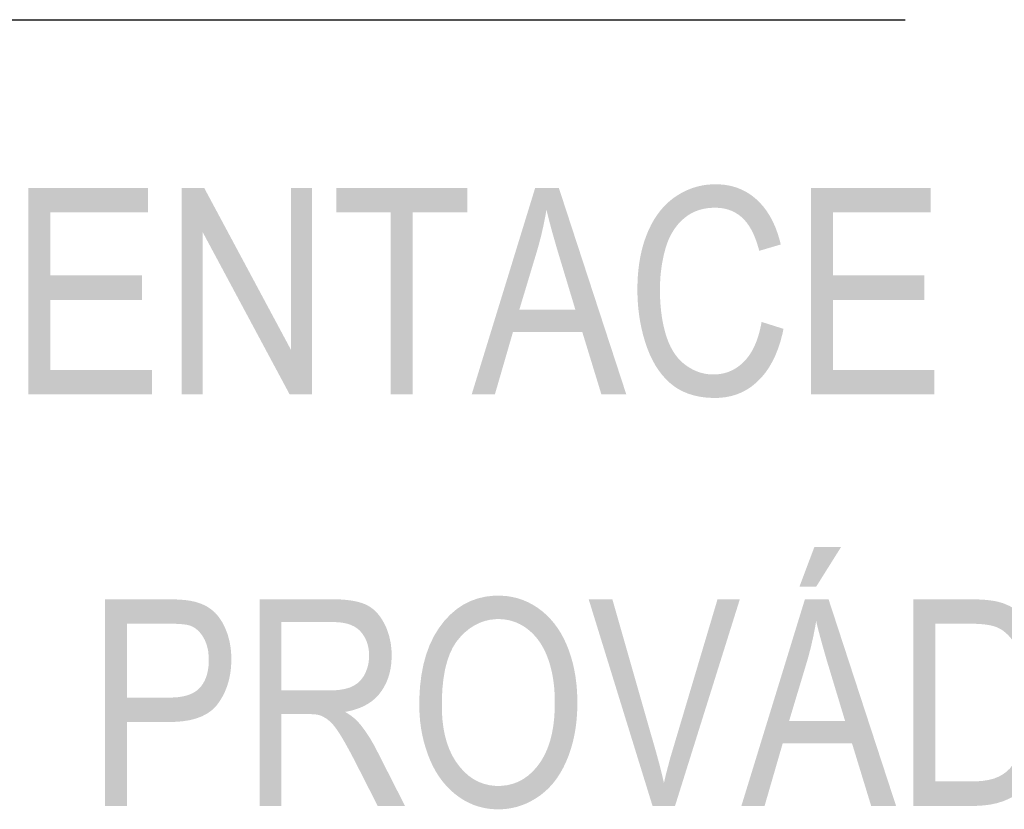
# Model space of a CAD drawing. Header units: millimetres. Extents: x 0 to 78750, y 0 to 63000.
# Tile 39 of 69: x 67221 to 68115, y 14009 to 14726. Entities that reach past the tile are written whole.
import ezdxf

# ---------------------------------------------------------------- set-up
doc = ezdxf.new("R2010")
doc.units = ezdxf.units.MM
doc.header["$LTSCALE"] = 1000
doc.layers.add('Text obecně', color=7, linetype='Continuous')

msp = doc.modelspace()

# ---------------------------------------------------------------- hatches: boundary and pattern name
at = {"layer": 'Text obecně', "linetype": 'Continuous', "lineweight": -3, "transparency": 33554687}
for points in [[(67229.42, 14385.56), (67229.42, 14573.06), (67338.03, 14573.06), (67338.03, 14550.91), (67249.32, 14550.91), (67249.32, 14493.6), (67332.43, 14493.6), (67332.43, 14471.45), (67249.32, 14471.45), (67249.32, 14407.71), (67341.47, 14407.71), (67341.47, 14385.56)], [(67368.68, 14385.56), (67368.68, 14573.06), (67388.99, 14573.06), (67467.92, 14425.79), (67467.92, 14573.06), (67486.89, 14573.06), (67486.89, 14385.56), (67466.59, 14385.56), (67387.66, 14532.83), (67387.66, 14385.56)], [(67558.35, 14385.56), (67558.35, 14550.91), (67508.96, 14550.91), (67508.96, 14573.06), (67627.86, 14573.06), (67627.86, 14550.91), (67578.24, 14550.91), (67578.24, 14385.56)], [(67895.05, 14451.39), (67914.94, 14445.13), (67914.16, 14441.3), (67913.23, 14437.71), (67912.29, 14434.11), (67911.2, 14430.74), (67910.11, 14427.37), (67908.86, 14424.23), (67907.61, 14421.08), (67906.21, 14418.17), (67904.8, 14415.25), (67903.24, 14412.57), (67901.68, 14409.87), (67899.97, 14407.42), (67898.25, 14404.95), (67896.38, 14402.72), (67894.51, 14400.48), (67892.48, 14398.48), (67890.45, 14396.47), (67888.32, 14394.71), (67886.18, 14392.96), (67883.92, 14391.45), (67881.67, 14389.94), (67879.3, 14388.69), (67876.94, 14387.43), (67874.46, 14386.43), (67871.98, 14385.42), (67869.39, 14384.67), (67866.8, 14383.92), (67864.1, 14383.42), (67861.39, 14382.92), (67858.57, 14382.67), (67855.76, 14382.42), (67852.83, 14382.42), (67849.8, 14382.42), (67846.91, 14382.61), (67844.02, 14382.8), (67841.27, 14383.19), (67838.52, 14383.58), (67835.91, 14384.15), (67833.31, 14384.73), (67830.84, 14385.5), (67828.38, 14386.27), (67826.05, 14387.24), (67823.73, 14388.2), (67821.54, 14389.36), (67819.36, 14390.52), (67817.32, 14391.87), (67815.28, 14393.21), (67813.38, 14394.76), (67811.48, 14396.31), (67809.69, 14398.02), (67807.91, 14399.73), (67806.23, 14401.63), (67804.56, 14403.51), (67803, 14405.58), (67801.45, 14407.64), (67800, 14409.87), (67798.55, 14412.1), (67797.22, 14414.51), (67795.89, 14416.92), (67794.67, 14419.5), (67793.45, 14422.08), (67792.35, 14424.83), (67791.25, 14427.58), (67790.25, 14430.51), (67789.26, 14433.44), (67788.4, 14436.42), (67787.52, 14439.4), (67786.78, 14442.43), (67786.04, 14445.47), (67785.42, 14448.55), (67784.8, 14451.64), (67784.3, 14454.79), (67783.8, 14457.93), (67783.44, 14461.13), (67783.07, 14464.32), (67782.82, 14467.58), (67782.57, 14470.82), (67782.44, 14474.12), (67782.32, 14477.43), (67782.32, 14480.79), (67782.32, 14484.45), (67782.46, 14487.99), (67782.6, 14491.54), (67782.88, 14494.96), (67783.16, 14498.4), (67783.58, 14501.71), (67784, 14505.02), (67784.56, 14508.21), (67785.12, 14511.41), (67785.82, 14514.48), (67786.51, 14517.56), (67787.36, 14520.52), (67788.2, 14523.48), (67789.18, 14526.32), (67790.16, 14529.16), (67791.28, 14531.89), (67792.4, 14534.62), (67793.64, 14537.18), (67794.88, 14539.74), (67796.23, 14542.14), (67797.59, 14544.54), (67799.06, 14546.78), (67800.54, 14549.01), (67802.13, 14551.08), (67803.72, 14553.15), (67805.43, 14555.06), (67807.15, 14556.96), (67808.97, 14558.71), (67810.8, 14560.45), (67812.75, 14562.03), (67814.7, 14563.61), (67816.76, 14565.02), (67818.83, 14566.44), (67820.95, 14567.68), (67823.08, 14568.91), (67825.24, 14569.98), (67827.41, 14571.04), (67829.64, 14571.92), (67831.85, 14572.81), (67834.13, 14573.52), (67836.4, 14574.22), (67838.74, 14574.76), (67841.06, 14575.28), (67843.44, 14575.64), (67845.82, 14575.99), (67848.25, 14576.17), (67850.68, 14576.35), (67853.16, 14576.35), (67855.98, 14576.35), (67858.68, 14576.12), (67861.38, 14575.9), (67863.97, 14575.45), (67866.56, 14575), (67869.04, 14574.33), (67871.52, 14573.66), (67873.89, 14572.76), (67876.25, 14571.86), (67878.51, 14570.75), (67880.76, 14569.62), (67882.91, 14568.28), (67885.05, 14566.93), (67887.08, 14565.37), (67889.11, 14563.8), (67891.03, 14562.01), (67892.95, 14560.22), (67894.73, 14558.24), (67896.5, 14556.27), (67898.13, 14554.11), (67899.76, 14551.96), (67901.24, 14549.62), (67902.72, 14547.29), (67904.05, 14544.76), (67905.4, 14542.24), (67906.59, 14539.54), (67907.78, 14536.84), (67908.82, 14533.96), (67909.87, 14531.07), (67910.77, 14528), (67911.67, 14524.94), (67912.43, 14521.69), (67892.88, 14515.93), (67892.23, 14518.49), (67891.5, 14520.88), (67890.77, 14523.26), (67889.97, 14525.47), (67889.17, 14527.68), (67888.3, 14529.71), (67887.42, 14531.75), (67886.48, 14533.61), (67885.53, 14535.47), (67884.51, 14537.16), (67883.49, 14538.84), (67882.39, 14540.36), (67881.3, 14541.87), (67880.14, 14543.21), (67878.97, 14544.55), (67877.72, 14545.72), (67876.48, 14546.89), (67875.16, 14547.91), (67873.84, 14548.93), (67872.44, 14549.8), (67871.04, 14550.68), (67869.56, 14551.41), (67868.08, 14552.13), (67866.51, 14552.72), (67864.95, 14553.31), (67863.31, 14553.74), (67861.67, 14554.18), (67859.95, 14554.47), (67858.23, 14554.76), (67856.43, 14554.9), (67854.63, 14555.05), (67852.74, 14555.05), (67850.58, 14555.05), (67848.5, 14554.89), (67846.44, 14554.73), (67844.45, 14554.4), (67842.47, 14554.08), (67840.57, 14553.6), (67838.68, 14553.11), (67836.86, 14552.47), (67835.06, 14551.81), (67833.34, 14551.01), (67831.62, 14550.2), (67829.99, 14549.23), (67828.36, 14548.26), (67826.82, 14547.13), (67825.28, 14545.99), (67823.83, 14544.7), (67822.38, 14543.41), (67821.03, 14542), (67819.68, 14540.6), (67818.44, 14539.08), (67817.21, 14537.56), (67816.08, 14535.93), (67814.96, 14534.31), (67813.93, 14532.57), (67812.91, 14530.84), (67812, 14528.98), (67811.08, 14527.14), (67810.29, 14525.18), (67809.48, 14523.22), (67808.78, 14521.15), (67808.08, 14519.08), (67807.49, 14516.89), (67806.32, 14512.53), (67805.43, 14508.1), (67804.55, 14503.67), (67803.96, 14499.17), (67803.38, 14494.68), (67803.09, 14490.12), (67802.78, 14485.55), (67802.78, 14480.91), (67802.78, 14477.93), (67802.87, 14475.04), (67802.96, 14472.14), (67803.14, 14469.34), (67803.31, 14466.54), (67803.57, 14463.84), (67803.83, 14461.14), (67804.18, 14458.53), (67804.53, 14455.92), (67804.96, 14453.41), (67805.4, 14450.89), (67805.92, 14448.48), (67806.45, 14446.06), (67807.05, 14443.73), (67807.67, 14441.41), (67808.36, 14439.18), (67809.06, 14436.95), (67809.85, 14434.86), (67810.64, 14432.78), (67811.54, 14430.83), (67812.42, 14428.88), (67813.41, 14427.07), (67814.4, 14425.27), (67815.48, 14423.6), (67816.57, 14421.94), (67817.74, 14420.41), (67818.92, 14418.89), (67820.2, 14417.5), (67821.48, 14416.11), (67822.86, 14414.88), (67824.22, 14413.63), (67825.7, 14412.53), (67827.17, 14411.43), (67828.67, 14410.46), (67830.17, 14409.49), (67831.7, 14408.67), (67833.23, 14407.84), (67834.79, 14407.15), (67836.36, 14406.46), (67837.95, 14405.91), (67839.54, 14405.36), (67841.16, 14404.95), (67842.78, 14404.54), (67844.44, 14404.26), (67846.09, 14403.98), (67847.77, 14403.85), (67849.45, 14403.7), (67851.17, 14403.7), (67853.25, 14403.7), (67855.26, 14403.9), (67857.26, 14404.08), (67859.18, 14404.46), (67861.11, 14404.84), (67862.96, 14405.4), (67864.8, 14405.96), (67866.56, 14406.71), (67868.33, 14407.46), (67870.01, 14408.4), (67871.69, 14409.34), (67873.3, 14410.46), (67874.9, 14411.59), (67876.43, 14412.91), (67877.96, 14414.22), (67879.4, 14415.72), (67880.85, 14417.23), (67882.17, 14418.91), (67883.5, 14420.59), (67884.71, 14422.46), (67885.92, 14424.32), (67887.02, 14426.37), (67888.11, 14428.42), (67889.09, 14430.65), (67890.07, 14432.88), (67890.93, 14435.28), (67891.79, 14437.7), (67892.54, 14440.29), (67893.28, 14442.88), (67893.91, 14445.66), (67894.54, 14448.43)], [(67939.87, 14385.56), (67939.87, 14573.06), (68048.48, 14573.06), (68048.48, 14550.91), (67959.76, 14550.91), (67959.76, 14493.6), (68042.88, 14493.6), (68042.88, 14471.45), (67959.76, 14471.45), (67959.76, 14407.71), (68051.91, 14407.71), (68051.91, 14385.56)], [(67796.02, 14012.06), (67738.08, 14199.56), (67759.57, 14199.56), (67798.51, 14063.4), (67799.69, 14059.3), (67800.77, 14055.34), (67801.85, 14051.37), (67802.84, 14047.54), (67803.82, 14043.7), (67804.71, 14040), (67805.59, 14036.29), (67806.39, 14032.71), (67808.13, 14040.38), (67810.15, 14048.05), (67812.18, 14055.73), (67814.48, 14063.4), (67855.04, 14199.56), (67875.29, 14199.56), (67816.49, 14012.06)]]:
    msp.add_hatch(color=7, dxfattribs=at).paths.add_polyline_path(points, flags=16)
h = msp.add_hatch(color=7, dxfattribs=at)
h.paths.add_polyline_path([(67631.84, 14385.56), (67689.49, 14573.06), (67710.98, 14573.06), (67772.24, 14385.56), (67749.63, 14385.56), (67732.26, 14442.29), (67669.34, 14442.29), (67652.9, 14385.56)], flags=16)
h.paths.add_polyline_path([(67675.08, 14462.44), (67726.02, 14462.44), (67710.29, 14514.51), (67709.41, 14517.47), (67708.58, 14520.3), (67707.76, 14523.13), (67706.99, 14525.82), (67706.21, 14528.52), (67705.5, 14531.09), (67704.78, 14533.64), (67704.12, 14536.07), (67703.46, 14538.5), (67702.86, 14540.79), (67702.25, 14543.08), (67701.7, 14545.24), (67701.15, 14547.4), (67700.65, 14549.42), (67700.16, 14551.45), (67699.72, 14553.34), (67698.98, 14548.84), (67698.1, 14544.35), (67697.23, 14539.86), (67696.22, 14535.39), (67695.22, 14530.9), (67694.07, 14526.44), (67692.93, 14521.97), (67691.66, 14517.51)])
h = msp.add_hatch(color=7, dxfattribs=at)
h.paths.add_polyline_path([(67876.73, 14012.06), (67934.38, 14199.56), (67955.87, 14199.56), (68017.13, 14012.06), (67994.52, 14012.06), (67977.15, 14068.79), (67914.23, 14068.79), (67897.79, 14012.06)], flags=16)
h.paths.add_polyline_path([(67919.98, 14088.95), (67970.92, 14088.95), (67955.19, 14141), (67954.3, 14143.97), (67953.47, 14146.8), (67952.65, 14149.63), (67951.88, 14152.32), (67951.1, 14155.02), (67950.39, 14157.58), (67949.68, 14160.14), (67949.01, 14162.57), (67948.35, 14165), (67947.75, 14167.29), (67947.14, 14169.58), (67946.59, 14171.74), (67946.04, 14173.9), (67945.55, 14175.92), (67945.05, 14177.94), (67944.61, 14179.84), (67943.87, 14175.34), (67943, 14170.85), (67942.12, 14166.36), (67941.11, 14161.89), (67940.11, 14157.4), (67938.97, 14152.94), (67937.82, 14148.47), (67936.55, 14144.01)])
h.paths.add_polyline_path([(67929.46, 14211.13), (67942.95, 14247), (67967.19, 14247), (67944.67, 14211.13)], flags=16)
h = msp.add_hatch(color=7, dxfattribs=at)
h.paths.add_polyline_path([(67299.05, 14012.06), (67299.05, 14199.56), (67355.66, 14199.56), (67359.4, 14199.56), (67362.69, 14199.45), (67365.99, 14199.33), (67368.84, 14199.11), (67371.7, 14198.89), (67374.11, 14198.55), (67376.52, 14198.22), (67378.5, 14197.77), (67381.26, 14197.19), (67383.8, 14196.36), (67386.34, 14195.52), (67388.65, 14194.43), (67390.97, 14193.32), (67393.07, 14191.97), (67395.16, 14190.61), (67397.03, 14189), (67398.89, 14187.38), (67400.58, 14185.45), (67402.26, 14183.51), (67403.77, 14181.24), (67405.27, 14178.98), (67406.59, 14176.39), (67407.91, 14173.81), (67409.05, 14170.9), (67410.19, 14167.99), (67411.04, 14164.93), (67411.9, 14161.87), (67412.47, 14158.68), (67413.04, 14155.48), (67413.32, 14152.13), (67413.61, 14148.79), (67413.61, 14145.3), (67413.61, 14142.31), (67413.42, 14139.44), (67413.23, 14136.56), (67412.85, 14133.79), (67412.47, 14131.04), (67411.89, 14128.39), (67411.32, 14125.74), (67410.56, 14123.21), (67409.8, 14120.68), (67408.85, 14118.26), (67407.9, 14115.85), (67406.76, 14113.55), (67405.61, 14111.25), (67404.28, 14109.06), (67402.95, 14106.88), (67401.43, 14104.8), (67399.91, 14102.73), (67398.08, 14100.92), (67396.25, 14099.1), (67394.11, 14097.55), (67391.98, 14096), (67389.53, 14094.7), (67387.09, 14093.41), (67384.34, 14092.37), (67381.59, 14091.33), (67378.53, 14090.56), (67375.47, 14089.78), (67372.11, 14089.26), (67368.75, 14088.75), (67365.07, 14088.49), (67361.4, 14088.23), (67357.42, 14088.23), (67318.95, 14088.23), (67318.95, 14012.06)], flags=16)
h.paths.add_polyline_path([(67318.95, 14110.38), (67357.73, 14110.38), (67360.14, 14110.38), (67362.37, 14110.52), (67364.6, 14110.66), (67366.66, 14110.94), (67368.71, 14111.22), (67370.59, 14111.64), (67372.48, 14112.06), (67374.19, 14112.62), (67375.89, 14113.18), (67377.42, 14113.87), (67378.96, 14114.58), (67380.32, 14115.42), (67381.68, 14116.26), (67382.87, 14117.23), (67384.04, 14118.21), (67385.06, 14119.34), (67386.07, 14120.46), (67386.96, 14121.69), (67387.83, 14122.92), (67388.59, 14124.27), (67389.35, 14125.61), (67389.99, 14127.08), (67390.62, 14128.54), (67391.13, 14130.11), (67391.62, 14131.69), (67392, 14133.38), (67392.38, 14135.06), (67392.64, 14136.86), (67392.89, 14138.67), (67393.02, 14140.59), (67393.14, 14142.5), (67393.14, 14144.53), (67393.14, 14147.47), (67392.85, 14150.21), (67392.55, 14152.93), (67391.95, 14155.45), (67391.36, 14157.98), (67390.47, 14160.28), (67389.57, 14162.59), (67388.39, 14164.68), (67387.2, 14166.77), (67385.82, 14168.51), (67384.44, 14170.25), (67382.87, 14171.64), (67381.31, 14173.02), (67379.55, 14174.04), (67377.79, 14175.07), (67375.85, 14175.74), (67375.22, 14175.95), (67374.46, 14176.14), (67373.7, 14176.31), (67372.81, 14176.47), (67371.91, 14176.63), (67370.9, 14176.76), (67369.87, 14176.89), (67368.71, 14176.99), (67367.55, 14177.09), (67366.26, 14177.17), (67364.97, 14177.25), (67363.55, 14177.31), (67362.12, 14177.35), (67360.57, 14177.38), (67359.01, 14177.41), (67357.32, 14177.41), (67318.95, 14177.41)])
h = msp.add_hatch(color=7, dxfattribs=at)
h.paths.add_polyline_path([(67439.22, 14012.06), (67439.22, 14199.56), (67505.75, 14199.56), (67508.26, 14199.56), (67510.62, 14199.48), (67512.97, 14199.4), (67515.18, 14199.24), (67517.39, 14199.08), (67519.44, 14198.85), (67521.5, 14198.61), (67523.4, 14198.3), (67525.31, 14197.98), (67527.06, 14197.58), (67528.82, 14197.19), (67530.42, 14196.72), (67532.03, 14196.24), (67533.48, 14195.69), (67534.93, 14195.14), (67536.24, 14194.51), (67537.54, 14193.87), (67538.78, 14193.13), (67540.02, 14192.37), (67541.19, 14191.5), (67542.37, 14190.62), (67543.47, 14189.63), (67544.58, 14188.64), (67545.62, 14187.52), (67546.66, 14186.41), (67547.64, 14185.17), (67548.62, 14183.94), (67549.53, 14182.58), (67550.44, 14181.22), (67551.28, 14179.74), (67552.13, 14178.26), (67552.91, 14176.67), (67554.47, 14173.47), (67555.64, 14170.11), (67556.81, 14166.74), (67557.59, 14163.2), (67558.37, 14159.67), (67558.76, 14155.97), (67559.15, 14152.27), (67559.15, 14148.4), (67559.15, 14145.91), (67558.99, 14143.52), (67558.83, 14141.12), (67558.51, 14138.82), (67558.18, 14136.52), (67557.7, 14134.32), (67557.21, 14132.12), (67556.57, 14130.02), (67555.92, 14127.92), (67555.11, 14125.91), (67554.31, 14123.91), (67553.33, 14122), (67552.37, 14120.1), (67551.24, 14118.29), (67550.11, 14116.48), (67548.82, 14114.77), (67547.53, 14113.06), (67546.06, 14111.5), (67544.6, 14109.95), (67542.95, 14108.55), (67541.3, 14107.15), (67539.49, 14105.91), (67537.67, 14104.66), (67535.68, 14103.58), (67533.68, 14102.49), (67531.51, 14101.56), (67529.34, 14100.63), (67526.99, 14099.85), (67524.65, 14099.08), (67522.13, 14098.46), (67519.6, 14097.84), (67516.91, 14097.38), (67518.88, 14096.19), (67520.61, 14095.02), (67522.34, 14093.85), (67523.84, 14092.68), (67525.33, 14091.51), (67526.59, 14090.35), (67527.85, 14089.19), (67528.88, 14088.04), (67531.05, 14085.54), (67533.16, 14082.74), (67535.28, 14079.94), (67537.34, 14076.82), (67539.39, 14073.7), (67541.38, 14070.27), (67543.38, 14066.84), (67545.31, 14063.1), (67571.27, 14012.06), (67546.47, 14012.06), (67526.62, 14051.07), (67524.44, 14055.29), (67522.47, 14059.02), (67520.48, 14062.74), (67518.7, 14065.97), (67516.91, 14069.21), (67515.31, 14071.94), (67513.71, 14074.68), (67512.3, 14076.91), (67510.89, 14079.15), (67509.56, 14081.05), (67508.23, 14082.95), (67506.97, 14084.53), (67505.71, 14086.09), (67504.52, 14087.33), (67503.34, 14088.57), (67502.22, 14089.46), (67500, 14091.26), (67497.74, 14092.52), (67495.48, 14093.77), (67493.17, 14094.48), (67492.33, 14094.7), (67491.22, 14094.87), (67490.11, 14095.04), (67488.72, 14095.15), (67487.34, 14095.27), (67485.69, 14095.32), (67484.05, 14095.38), (67482.12, 14095.38), (67459.11, 14095.38), (67459.11, 14012.06)], flags=16)
h.paths.add_polyline_path([(67459.11, 14116.81), (67501.76, 14116.81), (67505.17, 14116.81), (67508.2, 14117.03), (67511.23, 14117.25), (67513.89, 14117.69), (67516.54, 14118.13), (67518.84, 14118.79), (67521.12, 14119.45), (67523.04, 14120.33), (67524.96, 14121.21), (67526.65, 14122.35), (67528.33, 14123.5), (67529.79, 14124.9), (67531.25, 14126.31), (67532.47, 14127.98), (67533.7, 14129.65), (67534.7, 14131.58), (67535.7, 14133.52), (67536.44, 14135.54), (67537.19, 14137.56), (67537.69, 14139.66), (67538.19, 14141.76), (67538.43, 14143.95), (67538.69, 14146.13), (67538.69, 14148.4), (67538.69, 14150.06), (67538.56, 14151.65), (67538.44, 14153.24), (67538.2, 14154.76), (67537.96, 14156.27), (67537.6, 14157.71), (67537.23, 14159.15), (67536.76, 14160.52), (67536.27, 14161.89), (67535.67, 14163.18), (67535.06, 14164.47), (67534.35, 14165.69), (67533.62, 14166.91), (67532.77, 14168.05), (67531.92, 14169.2), (67530.97, 14170.27), (67530, 14171.34), (67528.89, 14172.28), (67527.79, 14173.21), (67526.55, 14174.02), (67525.3, 14174.82), (67523.91, 14175.49), (67522.53, 14176.16), (67521.01, 14176.69), (67519.48, 14177.23), (67517.82, 14177.63), (67516.15, 14178.03), (67514.35, 14178.3), (67512.55, 14178.57), (67510.6, 14178.7), (67508.66, 14178.84), (67506.57, 14178.84), (67459.11, 14178.84)])
h = msp.add_hatch(color=7, dxfattribs=at)
h.paths.add_polyline_path([(67584.31, 14103.38), (67584.31, 14109.22), (67584.62, 14114.74), (67584.93, 14120.25), (67585.56, 14125.46), (67586.18, 14130.65), (67587.12, 14135.53), (67588.06, 14140.42), (67589.31, 14144.98), (67590.57, 14149.55), (67592.14, 14153.8), (67593.7, 14158.05), (67595.59, 14161.98), (67597.47, 14165.91), (67599.66, 14169.53), (67601.86, 14173.15), (67604.36, 14176.45), (67606.86, 14179.74), (67609.56, 14182.64), (67612.25, 14185.52), (67615.12, 14188), (67617.99, 14190.47), (67621.05, 14192.53), (67624.1, 14194.6), (67627.34, 14196.24), (67630.57, 14197.9), (67633.99, 14199.13), (67637.41, 14200.37), (67641.01, 14201.19), (67644.62, 14202.02), (67648.4, 14202.43), (67652.18, 14202.85), (67656.15, 14202.85), (67658.74, 14202.85), (67661.27, 14202.65), (67663.81, 14202.46), (67666.28, 14202.07), (67668.75, 14201.68), (67671.15, 14201.1), (67673.56, 14200.52), (67675.9, 14199.75), (67678.23, 14198.97), (67680.51, 14198), (67682.79, 14197.03), (67685.01, 14195.87), (67687.22, 14194.71), (67689.37, 14193.35), (67691.52, 14191.99), (67693.6, 14190.45), (67695.69, 14188.9), (67697.65, 14187.19), (67699.61, 14185.49), (67701.45, 14183.63), (67703.28, 14181.77), (67705, 14179.77), (67706.71, 14177.76), (67708.3, 14175.6), (67709.89, 14173.44), (67711.36, 14171.12), (67712.82, 14168.81), (67714.16, 14166.34), (67715.51, 14163.88), (67716.72, 14161.26), (67717.95, 14158.64), (67719.04, 14155.86), (67720.13, 14153.09), (67721.09, 14150.23), (67722.04, 14147.36), (67722.86, 14144.41), (67723.69, 14141.45), (67724.37, 14138.4), (67725.05, 14135.35), (67725.6, 14132.2), (67726.14, 14129.06), (67726.56, 14125.82), (67726.96, 14122.58), (67727.24, 14119.25), (67727.51, 14115.92), (67727.65, 14112.5), (67727.78, 14109.07), (67727.78, 14105.56), (67727.78, 14102), (67727.64, 14098.53), (67727.49, 14095.06), (67727.21, 14091.68), (67726.92, 14088.3), (67726.49, 14085.03), (67726.06, 14081.74), (67725.49, 14078.55), (67724.9, 14075.37), (67724.19, 14072.27), (67723.47, 14069.18), (67722.61, 14066.18), (67721.74, 14063.18), (67720.73, 14060.27), (67719.72, 14057.36), (67718.58, 14054.55), (67717.42, 14051.74), (67716.15, 14049.1), (67714.88, 14046.46), (67713.49, 14043.99), (67712.1, 14041.52), (67710.59, 14039.22), (67709.08, 14036.91), (67707.44, 14034.79), (67705.82, 14032.65), (67704.06, 14030.69), (67702.31, 14028.74), (67700.44, 14026.95), (67698.57, 14025.16), (67696.58, 14023.55), (67694.59, 14021.93), (67692.48, 14020.49), (67690.37, 14019.04), (67688.21, 14017.77), (67686.06, 14016.51), (67683.87, 14015.42), (67681.67, 14014.33), (67679.43, 14013.43), (67677.2, 14012.53), (67674.93, 14011.81), (67672.65, 14011.08), (67670.33, 14010.54), (67668.01, 14010), (67665.65, 14009.64), (67663.29, 14009.28), (67660.89, 14009.09), (67658.49, 14008.91), (67656.05, 14008.91), (67653.4, 14008.91), (67650.82, 14009.12), (67648.24, 14009.31), (67645.73, 14009.72), (67643.23, 14010.11), (67640.79, 14010.71), (67638.35, 14011.31), (67635.98, 14012.11), (67633.62, 14012.91), (67631.32, 14013.91), (67629.03, 14014.91), (67626.8, 14016.11), (67624.57, 14017.3), (67622.42, 14018.7), (67620.26, 14020.1), (67618.18, 14021.69), (67616.09, 14023.3), (67614.13, 14025.04), (67612.17, 14026.79), (67610.34, 14028.67), (67608.51, 14030.56), (67606.81, 14032.59), (67605.09, 14034.63), (67603.51, 14036.81), (67601.94, 14039), (67600.48, 14041.32), (67599.03, 14043.65), (67597.7, 14046.13), (67596.37, 14048.6), (67595.18, 14051.21), (67593.98, 14053.83), (67592.9, 14056.59), (67591.83, 14059.36), (67590.88, 14062.17), (67589.95, 14064.97), (67589.14, 14067.81), (67588.33, 14070.66), (67587.66, 14073.54), (67586.99, 14076.43), (67586.45, 14079.35), (67585.92, 14082.28), (67585.51, 14085.24), (67585.11, 14088.2), (67584.84, 14091.21), (67584.57, 14094.21), (67584.44, 14097.26), (67584.31, 14100.3)], flags=16)
h.paths.add_polyline_path([(67604.77, 14103.07), (67604.77, 14098.84), (67604.99, 14094.83), (67605.22, 14090.82), (67605.68, 14087.03), (67606.13, 14083.25), (67606.82, 14079.68), (67607.5, 14076.13), (67608.41, 14072.79), (67609.32, 14069.45), (67610.46, 14066.34), (67611.6, 14063.23), (67612.97, 14060.34), (67614.34, 14057.46), (67615.93, 14054.8), (67617.53, 14052.14), (67619.35, 14049.7), (67621.17, 14047.27), (67623.12, 14045.13), (67625.05, 14043), (67627.11, 14041.17), (67629.16, 14039.34), (67631.33, 14037.82), (67633.51, 14036.3), (67635.79, 14035.08), (67638.08, 14033.86), (67640.48, 14032.95), (67642.89, 14032.04), (67645.4, 14031.43), (67647.92, 14030.82), (67650.56, 14030.51), (67653.19, 14030.21), (67655.94, 14030.21), (67658.74, 14030.21), (67661.42, 14030.52), (67664.1, 14030.82), (67666.65, 14031.44), (67669.21, 14032.05), (67671.63, 14032.97), (67674.06, 14033.9), (67676.37, 14035.13), (67678.67, 14036.36), (67680.86, 14037.9), (67683.05, 14039.44), (67685.11, 14041.28), (67687.16, 14043.13), (67689.09, 14045.28), (67691.02, 14047.43), (67692.84, 14049.89), (67694.65, 14052.35), (67696.23, 14055.07), (67697.81, 14057.79), (67699.17, 14060.77), (67700.53, 14063.75), (67701.66, 14066.97), (67702.8, 14070.21), (67703.7, 14073.7), (67704.61, 14077.19), (67705.28, 14080.94), (67705.96, 14084.69), (67706.41, 14088.7), (67706.87, 14092.7), (67707.09, 14096.97), (67707.32, 14101.23), (67707.32, 14105.75), (67707.32, 14108.62), (67707.23, 14111.38), (67707.12, 14114.15), (67706.93, 14116.83), (67706.74, 14119.51), (67706.45, 14122.1), (67706.16, 14124.68), (67705.77, 14127.18), (67705.39, 14129.68), (67704.9, 14132.08), (67704.41, 14134.49), (67703.84, 14136.8), (67703.26, 14139.12), (67702.58, 14141.34), (67701.91, 14143.57), (67701.13, 14145.7), (67700.35, 14147.83), (67699.49, 14149.84), (67698.63, 14151.85), (67697.68, 14153.75), (67696.72, 14155.64), (67695.68, 14157.42), (67694.64, 14159.19), (67693.51, 14160.85), (67692.37, 14162.5), (67691.14, 14164.03), (67689.93, 14165.56), (67688.62, 14166.98), (67687.3, 14168.39), (67685.9, 14169.69), (67684.51, 14170.99), (67683.01, 14172.16), (67681.52, 14173.33), (67679.99, 14174.35), (67678.45, 14175.39), (67676.87, 14176.27), (67675.29, 14177.15), (67673.66, 14177.88), (67672.04, 14178.62), (67670.36, 14179.2), (67668.69, 14179.79), (67666.97, 14180.23), (67665.25, 14180.67), (67663.49, 14180.96), (67661.72, 14181.26), (67659.91, 14181.4), (67658.11, 14181.55), (67656.25, 14181.55), (67653.62, 14181.55), (67651.07, 14181.27), (67648.53, 14180.98), (67646.08, 14180.42), (67643.62, 14179.86), (67641.27, 14179.01), (67638.9, 14178.16), (67636.64, 14177.03), (67634.37, 14175.9), (67632.19, 14174.49), (67630.01, 14173.08), (67627.94, 14171.38), (67625.85, 14169.68), (67623.86, 14167.7), (67621.87, 14165.72), (67619.96, 14163.46), (67618.07, 14161.21), (67616.4, 14158.56), (67614.74, 14155.92), (67613.31, 14152.9), (67611.89, 14149.89), (67610.71, 14146.49), (67609.52, 14143.09), (67608.56, 14139.32), (67607.62, 14135.55), (67606.91, 14131.4), (67606.19, 14127.24), (67605.72, 14122.71), (67605.24, 14118.18), (67605.01, 14113.27), (67604.77, 14108.35)])
h = msp.add_hatch(color=7, dxfattribs=at)
h.paths.add_polyline_path([(68032.93, 14012.06), (68032.93, 14199.56), (68084.62, 14199.56), (68086.8, 14199.56), (68088.86, 14199.51), (68090.92, 14199.48), (68092.85, 14199.39), (68094.78, 14199.31), (68096.58, 14199.18), (68098.37, 14199.06), (68100.05, 14198.89), (68101.72, 14198.72), (68103.25, 14198.51), (68104.8, 14198.3), (68106.21, 14198.05), (68107.62, 14197.8), (68108.9, 14197.5), (68110.18, 14197.21), (68111.33, 14196.87), (68114.55, 14195.94), (68117.54, 14194.64), (68120.53, 14193.34), (68123.28, 14191.66), (68126.03, 14189.98), (68128.54, 14187.92), (68131.06, 14185.87), (68133.33, 14183.44), (68134.82, 14181.88), (68136.21, 14180.2), (68137.6, 14178.52), (68138.9, 14176.74), (68140.19, 14174.95), (68141.4, 14173.06), (68142.6, 14171.17), (68143.71, 14169.17), (68144.82, 14167.16), (68145.84, 14165.05), (68146.86, 14162.94), (68147.77, 14160.72), (68148.7, 14158.5), (68149.53, 14156.17), (68150.36, 14153.85), (68151.09, 14151.41), (68151.83, 14148.97), (68152.47, 14146.44), (68153.11, 14143.91), (68153.67, 14141.3), (68154.22, 14138.69), (68154.68, 14135.99), (68155.14, 14133.29), (68155.51, 14130.51), (68155.87, 14127.72), (68156.15, 14124.85), (68156.43, 14121.98), (68156.61, 14119.02), (68156.79, 14116.05), (68156.89, 14113.01), (68156.98, 14109.97), (68156.98, 14106.83), (68156.98, 14101.49), (68156.73, 14096.46), (68156.48, 14091.42), (68155.98, 14086.68), (68155.48, 14081.95), (68154.73, 14077.52), (68153.98, 14073.1), (68152.98, 14068.97), (68151.99, 14064.85), (68150.85, 14061.08), (68149.71, 14057.31), (68148.43, 14053.9), (68147.15, 14050.49), (68145.73, 14047.43), (68144.31, 14044.37), (68142.75, 14041.67), (68141.19, 14038.96), (68139.56, 14036.55), (68137.92, 14034.14), (68136.22, 14032.01), (68134.51, 14029.88), (68132.73, 14028.04), (68130.94, 14026.21), (68129.09, 14024.66), (68127.23, 14023.11), (68125.19, 14021.75), (68123.14, 14020.38), (68120.9, 14019.2), (68118.66, 14018.03), (68116.23, 14017.04), (68113.8, 14016.06), (68111.18, 14015.25), (68108.55, 14014.46), (68105.74, 14013.86), (68102.92, 14013.26), (68099.9, 14012.86), (68096.9, 14012.46), (68093.68, 14012.26), (68090.47, 14012.06), (68087.07, 14012.06)], flags=16)
h.paths.add_polyline_path([(68052.82, 14034.21), (68084.84, 14034.21), (68088.56, 14034.21), (68091.87, 14034.43), (68095.18, 14034.64), (68098.08, 14035.08), (68100.99, 14035.51), (68103.5, 14036.15), (68106.02, 14036.8), (68108.12, 14037.67), (68110.23, 14038.52), (68112.13, 14039.56), (68114.02, 14040.6), (68115.71, 14041.81), (68117.39, 14043.03), (68118.86, 14044.42), (68120.32, 14045.81), (68121.57, 14047.38), (68123.34, 14049.58), (68124.91, 14052.17), (68126.48, 14054.75), (68127.85, 14057.72), (68129.23, 14060.69), (68130.41, 14064.03), (68131.59, 14067.38), (68132.57, 14071.1), (68133.56, 14074.82), (68134.3, 14078.94), (68135.04, 14083.05), (68135.53, 14087.57), (68136.02, 14092.09), (68136.27, 14097), (68136.51, 14101.9), (68136.51, 14107.21), (68136.51, 14110.89), (68136.39, 14114.36), (68136.27, 14117.82), (68136.03, 14121.07), (68135.79, 14124.32), (68135.42, 14127.35), (68135.06, 14130.39), (68134.58, 14133.22), (68134.1, 14136.04), (68133.5, 14138.66), (68132.89, 14141.27), (68132.17, 14143.67), (68131.44, 14146.06), (68130.6, 14148.25), (68129.75, 14150.44), (68128.79, 14152.41), (68127.82, 14154.38), (68126.8, 14156.2), (68125.79, 14158.01), (68124.72, 14159.65), (68123.65, 14161.3), (68122.53, 14162.79), (68121.41, 14164.27), (68120.24, 14165.6), (68119.06, 14166.92), (68117.83, 14168.08), (68116.61, 14169.24), (68115.34, 14170.23), (68114.05, 14171.23), (68112.73, 14172.07), (68111.4, 14172.89), (68110.02, 14173.57), (68109.02, 14174.05), (68107.86, 14174.47), (68106.72, 14174.89), (68105.42, 14175.25), (68104.12, 14175.61), (68102.66, 14175.91), (68101.21, 14176.21), (68099.61, 14176.45), (68098, 14176.68), (68096.24, 14176.87), (68094.49, 14177.05), (68092.58, 14177.17), (68090.67, 14177.28), (68088.61, 14177.34), (68086.55, 14177.41), (68084.34, 14177.41), (68052.82, 14177.41)])

# ---------------------------------------------------------------- linework, layer by layer
at = {"layer": 'Text obecně', "color": 7, "linetype": 'Continuous', "lineweight": -3, "transparency": 33554687}
msp.add_line((66432.66, 14725.79), (68025.5, 14725.79), dxfattribs=at)

doc.saveas('drawing.dxf')
